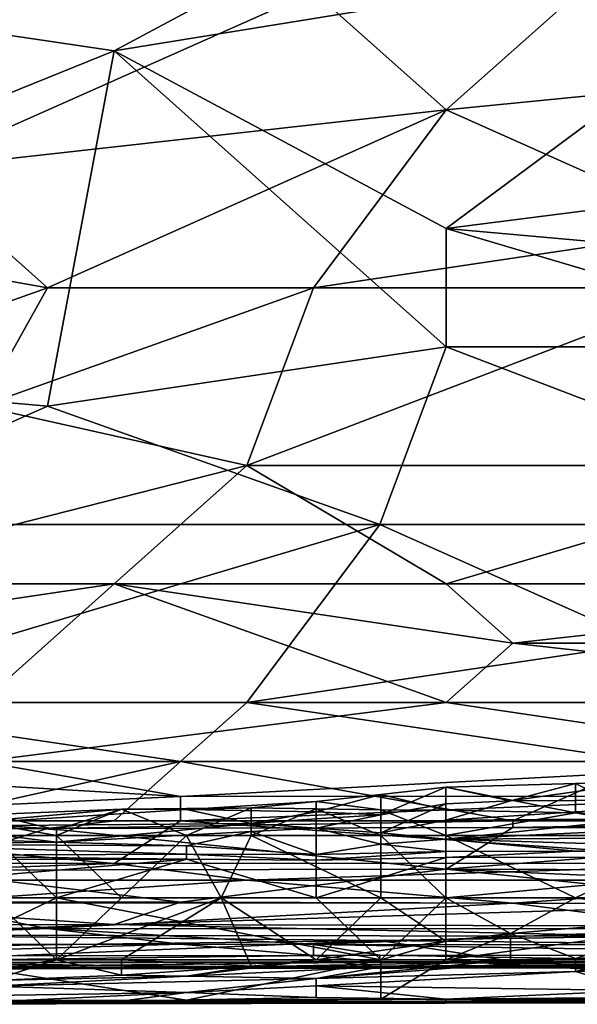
# Model space of a CAD drawing. Extents: x -1.05 to 1.05, y -0.36 to 0.36.
# Tile 76 of 226: x -0.728 to -0.6797, y -0.361 to -0.2757. Entities that reach past the tile are written whole.
import ezdxf

# ---------------------------------------------------------------- set-up
doc = ezdxf.new("R2010")
doc.units = 0

msp = doc.modelspace()

# ---------------------------------------------------------------- linework, layer by layer
for points in [[(-0.754365, -0.273245, 0.264101), (-0.691013, -0.262979, 0.263592), (-0.71981, -0.278378, 0.264535)], [(-0.656458, -0.268112, 0.263977), (-0.71981, -0.278378, 0.264535), (-0.691013, -0.262979, 0.263592)], [(-0.71981, -0.278378, 0.264535), (-0.656458, -0.268112, 0.263977), (-0.691013, -0.293778, 0.265782)], [(-0.691013, -0.293778, 0.265782), (-0.656458, -0.268112, 0.263977), (-0.610384, -0.283511, 0.2652)], [(-0.71981, -0.278378, 0.264535), (-0.783162, -0.304044, 0.265882), (-0.754365, -0.273245, 0.264101)], [(-0.737088, -0.288644, 0.402039), (-0.702532, -0.273242, 0.406582), (-0.731328, -0.273245, 0.405569)], [(-0.737088, -0.288644, 0.402039), (-0.691013, -0.283511, 0.404443), (-0.702532, -0.273242, 0.406582)], [(-0.691013, -0.283511, 0.404443), (-0.679495, -0.273245, 0.407088), (-0.702532, -0.273242, 0.406582)], [(-0.691013, -0.283511, 0.404443), (-0.63918, -0.278378, 0.406334), (-0.679495, -0.273245, 0.407088)], [(-0.725569, -0.309177, 0.266896), (-0.783162, -0.304044, 0.265882), (-0.71981, -0.278378, 0.264535)], [(-0.725569, -0.309177, 0.266896), (-0.71981, -0.278378, 0.264535), (-0.691013, -0.304044, 0.266653)], [(-0.691013, -0.304044, 0.266653), (-0.71981, -0.278378, 0.264535), (-0.691013, -0.293778, 0.265782)], [(-0.667976, -0.293778, 0.401962), (-0.63918, -0.278378, 0.406334), (-0.691013, -0.283511, 0.404443)], [(-0.737088, -0.288644, 0.402039), (-0.725569, -0.298911, 0.399695), (-0.691013, -0.283511, 0.404443)], [(-0.725569, -0.298911, 0.399695), (-0.702532, -0.298911, 0.400088), (-0.691013, -0.283511, 0.404443)], [(-0.702532, -0.298911, 0.400088), (-0.667976, -0.293778, 0.401962), (-0.691013, -0.283511, 0.404443)], [(-0.691013, -0.293778, 0.265782), (-0.610384, -0.283511, 0.2652), (-0.633421, -0.298911, 0.266433)], [(-0.725569, -0.298911, 0.399695), (-0.737088, -0.288644, 0.402039), (-0.754365, -0.293778, 0.400151)], [(-0.754365, -0.309177, 0.395988), (-0.725569, -0.298911, 0.399695), (-0.754365, -0.293778, 0.400151)], [(-0.667976, -0.293778, 0.401962), (-0.702532, -0.298911, 0.400088), (-0.667976, -0.298911, 0.400404)], [(-0.691013, -0.304044, 0.266653), (-0.691013, -0.293778, 0.265782), (-0.656458, -0.304044, 0.266806)], [(-0.656458, -0.304044, 0.266806), (-0.691013, -0.293778, 0.265782), (-0.633421, -0.298911, 0.266433)], [(-0.754365, -0.309177, 0.395988), (-0.731328, -0.309177, 0.396463), (-0.725569, -0.298911, 0.399695)], [(-0.731328, -0.309177, 0.396463), (-0.702532, -0.298911, 0.400088), (-0.725569, -0.298911, 0.399695)], [(-0.731328, -0.309177, 0.396463), (-0.708291, -0.31431, 0.395048), (-0.702532, -0.298911, 0.400088)], [(-0.708291, -0.31431, 0.395048), (-0.667976, -0.298911, 0.400404), (-0.702532, -0.298911, 0.400088)], [(-0.708291, -0.31431, 0.395048), (-0.656458, -0.31431, 0.395288), (-0.667976, -0.298911, 0.400404)], [(-0.748606, -0.319443, 0.267552), (-0.783162, -0.304044, 0.265882), (-0.725569, -0.309177, 0.266896)], [(-0.696773, -0.319443, 0.268035), (-0.725569, -0.309177, 0.266896), (-0.691013, -0.304044, 0.266653)], [(-0.696773, -0.319443, 0.268035), (-0.691013, -0.304044, 0.266653), (-0.650699, -0.319443, 0.268319)], [(-0.691013, -0.304044, 0.266653), (-0.656458, -0.304044, 0.266806), (-0.650699, -0.319443, 0.268319)], [(-0.696773, -0.319443, 0.268035), (-0.748606, -0.319443, 0.267552), (-0.725569, -0.309177, 0.266896)], [(-0.748606, -0.324576, 0.390947), (-0.708291, -0.31431, 0.395048), (-0.731328, -0.309177, 0.396463)], [(-0.71981, -0.324576, 0.391186), (-0.708291, -0.31431, 0.395048), (-0.748606, -0.324576, 0.390947)], [(-0.71981, -0.324576, 0.391186), (-0.691013, -0.324576, 0.391316), (-0.708291, -0.31431, 0.395048)], [(-0.691013, -0.324576, 0.391316), (-0.656458, -0.31431, 0.395288), (-0.708291, -0.31431, 0.395048)], [(-0.691013, -0.324576, 0.391316), (-0.63918, -0.324576, 0.391379), (-0.656458, -0.31431, 0.395288)], [(-0.748606, -0.334843, 0.268957), (-0.696773, -0.319443, 0.268035), (-0.708291, -0.334843, 0.269615)], [(-0.748606, -0.319443, 0.267552), (-0.696773, -0.319443, 0.268035), (-0.748606, -0.334843, 0.268957)], [(-0.708291, -0.334843, 0.269615), (-0.696773, -0.319443, 0.268035), (-0.673736, -0.32971, 0.269303)], [(-0.650699, -0.319443, 0.268319), (-0.673736, -0.32971, 0.269303), (-0.696773, -0.319443, 0.268035)], [(-0.754365, -0.32971, 0.38877), (-0.71981, -0.324576, 0.391186), (-0.748606, -0.324576, 0.390947)], [(-0.754365, -0.32971, 0.38877), (-0.731328, -0.334843, 0.386609), (-0.71981, -0.324576, 0.391186)], [(-0.731328, -0.334843, 0.386609), (-0.691013, -0.334843, 0.386697), (-0.71981, -0.324576, 0.391186)], [(-0.685254, -0.32971, 0.389102), (-0.691013, -0.324576, 0.391316), (-0.71981, -0.324576, 0.391186)], [(-0.71981, -0.324576, 0.391186), (-0.691013, -0.334843, 0.386697), (-0.685254, -0.32971, 0.389102)], [(-0.685254, -0.32971, 0.389102), (-0.63918, -0.324576, 0.391379), (-0.691013, -0.324576, 0.391316)], [(-0.685254, -0.32971, 0.389102), (-0.63918, -0.32971, 0.389128), (-0.63918, -0.324576, 0.391379)], [(-0.708291, -0.334843, 0.269615), (-0.673736, -0.32971, 0.269303), (-0.673736, -0.334843, 0.27038)], [(-0.691013, -0.334843, 0.386697), (-0.63918, -0.334843, 0.386716), (-0.685254, -0.32971, 0.389102)], [(-0.685254, -0.32971, 0.389102), (-0.63918, -0.334843, 0.386716), (-0.63918, -0.32971, 0.389128)], [(-0.737088, -0.339976, 0.271562), (-0.748606, -0.334843, 0.268957), (-0.714051, -0.339976, 0.271912)], [(-0.714051, -0.339976, 0.271912), (-0.748606, -0.334843, 0.268957), (-0.708291, -0.334843, 0.269615)], [(-0.731328, -0.339976, 0.383869), (-0.656458, -0.339976, 0.383938), (-0.691013, -0.334843, 0.386697)], [(-0.731328, -0.339976, 0.383869), (-0.691013, -0.334843, 0.386697), (-0.731328, -0.334843, 0.386609)], [(-0.714051, -0.339976, 0.271912), (-0.708291, -0.334843, 0.269615), (-0.673736, -0.339976, 0.272222)], [(-0.673736, -0.339976, 0.272222), (-0.708291, -0.334843, 0.269615), (-0.673736, -0.334843, 0.27038)], [(-0.656458, -0.339976, 0.383938), (-0.63918, -0.334843, 0.386716), (-0.691013, -0.334843, 0.386697)], [(-0.765884, -0.339976, 0.383724), (-0.714051, -0.343003, 0.382007), (-0.731328, -0.339976, 0.383869)], [(-0.760125, -0.345109, 0.380459), (-0.714051, -0.343003, 0.382007), (-0.765884, -0.339976, 0.383724)], [(-0.737088, -0.345109, 0.273295), (-0.714051, -0.339976, 0.271912), (-0.71981, -0.345109, 0.273293)], [(-0.737088, -0.345109, 0.273295), (-0.737088, -0.339976, 0.271562), (-0.714051, -0.339976, 0.271912)], [(-0.731328, -0.339976, 0.383869), (-0.714051, -0.343003, 0.382007), (-0.656458, -0.339976, 0.383938)], [(-0.71981, -0.345109, 0.273293), (-0.714051, -0.339976, 0.271912), (-0.685254, -0.345109, 0.273348)], [(-0.685254, -0.345109, 0.273348), (-0.714051, -0.339976, 0.271912), (-0.673736, -0.339976, 0.272222)], [(-0.714051, -0.343003, 0.382007), (-0.662217, -0.342963, 0.382007), (-0.656458, -0.339976, 0.383938)], [(-0.685254, -0.345109, 0.273348), (-0.673736, -0.339976, 0.272222), (-0.650699, -0.345109, 0.273361)], [(-0.691066, -0.342205, 0.222453), (-0.685447, -0.34337, 0.229923), (-0.679828, -0.34187, 0.222453)], [(-0.691066, -0.342205, 0.222453), (-0.679828, -0.34187, 0.222453), (-0.679828, -0.344426, 0.218717)], [(-0.685447, -0.34337, 0.229923), (-0.674209, -0.341796, 0.222453), (-0.679828, -0.34187, 0.222453)], [(-0.685447, -0.34337, 0.229923), (-0.66297, -0.343249, 0.229923), (-0.674209, -0.341796, 0.222453)], [(-0.679828, -0.34187, 0.222453), (-0.674209, -0.341796, 0.222453), (-0.674209, -0.344654, 0.218717)], [(-0.679828, -0.344426, 0.218717), (-0.679828, -0.34187, 0.222453), (-0.674209, -0.344654, 0.218717)], [(-0.662217, -0.345109, 0.380468), (-0.662217, -0.342963, 0.382007), (-0.714051, -0.345109, 0.380497)], [(-0.662217, -0.342963, 0.382007), (-0.714051, -0.343003, 0.382007), (-0.714051, -0.345109, 0.380497)], [(-0.702305, -0.344318, 0.226188), (-0.696686, -0.344586, 0.229923), (-0.696686, -0.342834, 0.222453)], [(-0.702305, -0.343422, 0.222453), (-0.702305, -0.344318, 0.226188), (-0.696686, -0.342834, 0.222453)], [(-0.702305, -0.343422, 0.222453), (-0.696686, -0.342834, 0.222453), (-0.696686, -0.34417, 0.218717)], [(-0.696686, -0.344586, 0.229923), (-0.691066, -0.343628, 0.229923), (-0.691066, -0.342205, 0.222453)], [(-0.696686, -0.342834, 0.222453), (-0.696686, -0.344586, 0.229923), (-0.691066, -0.342205, 0.222453)], [(-0.696686, -0.342834, 0.222453), (-0.691066, -0.342205, 0.222453), (-0.691066, -0.344188, 0.218717)], [(-0.696686, -0.34417, 0.218717), (-0.696686, -0.342834, 0.222453), (-0.691066, -0.344188, 0.218717)], [(-0.691066, -0.344188, 0.218717), (-0.691066, -0.342205, 0.222453), (-0.679828, -0.344426, 0.218717)], [(-0.691066, -0.342205, 0.222453), (-0.691066, -0.343628, 0.229923), (-0.685447, -0.34337, 0.229923)], [(-0.714051, -0.345109, 0.380497), (-0.714051, -0.343003, 0.382007), (-0.760125, -0.345109, 0.380459)], [(-0.713543, -0.344121, 0.222453), (-0.702305, -0.344318, 0.226188), (-0.702305, -0.343422, 0.222453)], [(-0.713543, -0.344121, 0.222453), (-0.702305, -0.343422, 0.222453), (-0.707924, -0.343986, 0.218717)], [(-0.707924, -0.343986, 0.218717), (-0.702305, -0.343422, 0.222453), (-0.702305, -0.344084, 0.218717)], [(-0.702305, -0.344084, 0.218717), (-0.702305, -0.343422, 0.222453), (-0.696686, -0.34417, 0.218717)], [(-0.696686, -0.346161, 0.244864), (-0.691066, -0.345044, 0.241129), (-0.691066, -0.343628, 0.229923)], [(-0.696686, -0.344586, 0.229923), (-0.696686, -0.346161, 0.244864), (-0.691066, -0.343628, 0.229923)], [(-0.685447, -0.34337, 0.229923), (-0.691066, -0.345044, 0.241129), (-0.66297, -0.343249, 0.229923)], [(-0.691066, -0.345044, 0.241129), (-0.674209, -0.344929, 0.241129), (-0.66297, -0.343249, 0.229923)], [(-0.691066, -0.343628, 0.229923), (-0.691066, -0.345044, 0.241129), (-0.685447, -0.34337, 0.229923)], [(-0.73602, -0.345584, 0.226188), (-0.713543, -0.344121, 0.222453), (-0.719162, -0.344113, 0.218717)], [(-0.730401, -0.344566, 0.218717), (-0.73602, -0.345584, 0.226188), (-0.719162, -0.344113, 0.218717)], [(-0.73602, -0.345584, 0.226188), (-0.707924, -0.345356, 0.233658), (-0.713543, -0.344121, 0.222453)], [(-0.719162, -0.344113, 0.218717), (-0.724782, -0.345889, 0.214982), (-0.730401, -0.344566, 0.218717)], [(-0.730401, -0.3454, 0.214982), (-0.730401, -0.344566, 0.218717), (-0.724782, -0.345889, 0.214982)], [(-0.724782, -0.346388, 0.214601), (-0.724782, -0.345889, 0.214982), (-0.719162, -0.344113, 0.218717)], [(-0.713543, -0.346388, 0.215935), (-0.724782, -0.346388, 0.214601), (-0.719162, -0.344113, 0.218717)], [(-0.719162, -0.344113, 0.218717), (-0.713543, -0.344121, 0.222453), (-0.707924, -0.343986, 0.218717)], [(-0.707924, -0.343986, 0.218717), (-0.713543, -0.346388, 0.215935), (-0.719162, -0.344113, 0.218717)], [(-0.707924, -0.346388, 0.21647), (-0.713543, -0.346388, 0.215935), (-0.707924, -0.343986, 0.218717)], [(-0.707924, -0.345356, 0.233658), (-0.702305, -0.344318, 0.226188), (-0.713543, -0.344121, 0.222453)], [(-0.702305, -0.344084, 0.218717), (-0.707924, -0.346388, 0.21647), (-0.707924, -0.343986, 0.218717)], [(-0.696686, -0.346388, 0.217252), (-0.707924, -0.346388, 0.21647), (-0.702305, -0.344084, 0.218717)], [(-0.702305, -0.344318, 0.226188), (-0.707924, -0.345356, 0.233658), (-0.702305, -0.344931, 0.229923)], [(-0.696686, -0.34417, 0.218717), (-0.696686, -0.346388, 0.217252), (-0.702305, -0.344084, 0.218717)], [(-0.702305, -0.344318, 0.226188), (-0.702305, -0.344931, 0.229923), (-0.696686, -0.344586, 0.229923)], [(-0.702305, -0.345758, 0.237394), (-0.696686, -0.346161, 0.244864), (-0.696686, -0.344586, 0.229923)], [(-0.702305, -0.344931, 0.229923), (-0.702305, -0.345758, 0.237394), (-0.696686, -0.344586, 0.229923)], [(-0.691066, -0.344188, 0.218717), (-0.691066, -0.346388, 0.217414), (-0.696686, -0.34417, 0.218717)], [(-0.691066, -0.346388, 0.217414), (-0.696686, -0.346388, 0.217252), (-0.696686, -0.34417, 0.218717)], [(-0.679828, -0.344426, 0.218717), (-0.691066, -0.346388, 0.217414), (-0.691066, -0.344188, 0.218717)], [(-0.668589, -0.346388, 0.217994), (-0.691066, -0.346388, 0.217414), (-0.679828, -0.344426, 0.218717)], [(-0.674209, -0.344654, 0.218717), (-0.668589, -0.346388, 0.217994), (-0.679828, -0.344426, 0.218717)], [(-0.765884, -0.348788, 0.377093), (-0.71981, -0.348799, 0.377093), (-0.760125, -0.345109, 0.380459)], [(-0.760125, -0.345109, 0.380459), (-0.71981, -0.348799, 0.377093), (-0.714051, -0.345109, 0.380497)], [(-0.725569, -0.345781, 0.27388), (-0.754365, -0.345933, 0.27388), (-0.737088, -0.345109, 0.273295)], [(-0.71981, -0.345109, 0.273293), (-0.725569, -0.345781, 0.27388), (-0.737088, -0.345109, 0.273295)], [(-0.73602, -0.345584, 0.226188), (-0.724782, -0.346954, 0.2486), (-0.707924, -0.345356, 0.233658)], [(-0.724782, -0.345889, 0.214982), (-0.724782, -0.346388, 0.214601), (-0.730401, -0.3454, 0.214982)], [(-0.724782, -0.346388, 0.214601), (-0.730401, -0.346388, 0.214061), (-0.730401, -0.3454, 0.214982)], [(-0.685254, -0.345698, 0.27388), (-0.725569, -0.345781, 0.27388), (-0.685254, -0.345109, 0.273348)], [(-0.685254, -0.345109, 0.273348), (-0.725569, -0.345781, 0.27388), (-0.71981, -0.345109, 0.273293)], [(-0.724782, -0.346954, 0.2486), (-0.707924, -0.346042, 0.241129), (-0.707924, -0.345356, 0.233658)], [(-0.71981, -0.348799, 0.377093), (-0.662217, -0.348777, 0.377093), (-0.714051, -0.345109, 0.380497)], [(-0.714051, -0.345109, 0.380497), (-0.662217, -0.348777, 0.377093), (-0.662217, -0.345109, 0.380468)], [(-0.707924, -0.345356, 0.233658), (-0.702305, -0.345758, 0.237394), (-0.702305, -0.344931, 0.229923)], [(-0.707924, -0.345356, 0.233658), (-0.707924, -0.346042, 0.241129), (-0.702305, -0.345758, 0.237394)], [(-0.696686, -0.346161, 0.244864), (-0.691066, -0.346686, 0.25607), (-0.691066, -0.345044, 0.241129)], [(-0.691066, -0.346686, 0.25607), (-0.674209, -0.345887, 0.2486), (-0.674209, -0.344929, 0.241129)], [(-0.691066, -0.345044, 0.241129), (-0.691066, -0.346686, 0.25607), (-0.674209, -0.344929, 0.241129)], [(-0.644939, -0.345685, 0.27388), (-0.685254, -0.345698, 0.27388), (-0.650699, -0.345109, 0.273361)], [(-0.650699, -0.345109, 0.273361), (-0.685254, -0.345698, 0.27388), (-0.685254, -0.345109, 0.273348)], [(-0.754365, -0.345933, 0.27388), (-0.725569, -0.345781, 0.27388), (-0.737088, -0.34938, 0.278795)], [(-0.741639, -0.346444, 0.237394), (-0.724782, -0.346954, 0.2486), (-0.73602, -0.345584, 0.226188)], [(-0.737088, -0.34938, 0.278795), (-0.725569, -0.345781, 0.27388), (-0.691013, -0.34929, 0.278795)], [(-0.724782, -0.351772, 0.213171), (-0.730401, -0.346388, 0.214061), (-0.724782, -0.346388, 0.214601)], [(-0.730401, -0.351772, 0.212273), (-0.730401, -0.346388, 0.214061), (-0.724782, -0.351772, 0.213171)], [(-0.725569, -0.345781, 0.27388), (-0.685254, -0.345698, 0.27388), (-0.691013, -0.34929, 0.278795)], [(-0.724782, -0.346954, 0.2486), (-0.713543, -0.34727, 0.25607), (-0.707924, -0.346042, 0.241129)], [(-0.724782, -0.346388, 0.214601), (-0.719162, -0.351772, 0.213957), (-0.724782, -0.351772, 0.213171)], [(-0.724782, -0.346388, 0.214601), (-0.713543, -0.346388, 0.215935), (-0.719162, -0.351772, 0.213957)], [(-0.719162, -0.351772, 0.213957), (-0.713543, -0.346388, 0.215935), (-0.710526, -0.351772, 0.214982)], [(-0.713543, -0.34727, 0.25607), (-0.702305, -0.348041, 0.263541), (-0.707924, -0.346042, 0.241129)], [(-0.713543, -0.346388, 0.215935), (-0.707924, -0.346388, 0.21647), (-0.710526, -0.351772, 0.214982)], [(-0.710526, -0.351772, 0.214982), (-0.707924, -0.346388, 0.21647), (-0.696686, -0.351772, 0.21651)], [(-0.707924, -0.346042, 0.241129), (-0.702305, -0.348041, 0.263541), (-0.702305, -0.345758, 0.237394)], [(-0.696686, -0.351772, 0.21651), (-0.707924, -0.346388, 0.21647), (-0.696686, -0.346388, 0.217252)], [(-0.702305, -0.345758, 0.237394), (-0.702305, -0.348041, 0.263541), (-0.696686, -0.347122, 0.25607)], [(-0.702305, -0.345758, 0.237394), (-0.696686, -0.347122, 0.25607), (-0.696686, -0.346161, 0.244864)], [(-0.696686, -0.346161, 0.244864), (-0.696686, -0.347122, 0.25607), (-0.691066, -0.346686, 0.25607)], [(-0.691066, -0.351772, 0.216971), (-0.696686, -0.346388, 0.217252), (-0.691066, -0.346388, 0.217414)], [(-0.696686, -0.351772, 0.21651), (-0.696686, -0.346388, 0.217252), (-0.691066, -0.351772, 0.216971)], [(-0.651732, -0.34646, 0.252335), (-0.674209, -0.345887, 0.2486), (-0.691066, -0.346686, 0.25607)], [(-0.679828, -0.351772, 0.217543), (-0.691066, -0.346388, 0.217414), (-0.668589, -0.346388, 0.217994)], [(-0.691066, -0.351772, 0.216971), (-0.691066, -0.346388, 0.217414), (-0.679828, -0.351772, 0.217543)], [(-0.691013, -0.34929, 0.278795), (-0.644939, -0.345685, 0.27388), (-0.633421, -0.34946, 0.278795)], [(-0.685254, -0.345698, 0.27388), (-0.644939, -0.345685, 0.27388), (-0.691013, -0.34929, 0.278795)], [(-0.679828, -0.351772, 0.217543), (-0.668589, -0.346388, 0.217994), (-0.66297, -0.351772, 0.218094)], [(-0.741639, -0.346444, 0.237394), (-0.741639, -0.347145, 0.2486), (-0.724782, -0.346954, 0.2486)], [(-0.741639, -0.347145, 0.2486), (-0.713543, -0.34727, 0.25607), (-0.724782, -0.346954, 0.2486)], [(-0.741639, -0.347145, 0.2486), (-0.713543, -0.347988, 0.267276), (-0.713543, -0.34727, 0.25607)], [(-0.741639, -0.347145, 0.2486), (-0.741639, -0.348109, 0.267276), (-0.713543, -0.347988, 0.267276)], [(-0.702305, -0.348041, 0.263541), (-0.691066, -0.347762, 0.267276), (-0.696686, -0.347122, 0.25607)], [(-0.696686, -0.347122, 0.25607), (-0.691066, -0.347762, 0.267276), (-0.691066, -0.346686, 0.25607)], [(-0.691066, -0.346686, 0.25607), (-0.657351, -0.347741, 0.267276), (-0.651732, -0.34646, 0.252335)], [(-0.679828, -0.347734, 0.267276), (-0.657351, -0.347741, 0.267276), (-0.691066, -0.346686, 0.25607)], [(-0.691066, -0.347762, 0.267276), (-0.679828, -0.347734, 0.267276), (-0.691066, -0.346686, 0.25607)], [(-0.758497, -0.348502, 0.271011), (-0.713543, -0.348426, 0.271011), (-0.741639, -0.348109, 0.267276)], [(-0.741639, -0.348109, 0.267276), (-0.713543, -0.348426, 0.271011), (-0.713543, -0.347988, 0.267276)], [(-0.713543, -0.34727, 0.25607), (-0.713543, -0.347988, 0.267276), (-0.702305, -0.348041, 0.263541)], [(-0.713543, -0.347988, 0.267276), (-0.702305, -0.348529, 0.271011), (-0.702305, -0.348041, 0.263541)], [(-0.713543, -0.347988, 0.267276), (-0.713543, -0.348426, 0.271011), (-0.702305, -0.348529, 0.271011)], [(-0.702305, -0.348529, 0.271011), (-0.691066, -0.3483, 0.271011), (-0.691066, -0.347762, 0.267276)], [(-0.702305, -0.348041, 0.263541), (-0.702305, -0.348529, 0.271011), (-0.691066, -0.347762, 0.267276)], [(-0.691066, -0.3483, 0.271011), (-0.651732, -0.348238, 0.271011), (-0.679828, -0.347734, 0.267276)], [(-0.691066, -0.347762, 0.267276), (-0.691066, -0.3483, 0.271011), (-0.679828, -0.347734, 0.267276)], [(-0.679828, -0.347734, 0.267276), (-0.651732, -0.348238, 0.271011), (-0.657351, -0.347741, 0.267276)], [(-0.71981, -0.348799, 0.377093), (-0.765884, -0.348788, 0.377093), (-0.760125, -0.350242, 0.375274)], [(-0.708291, -0.350242, 0.375239), (-0.71981, -0.348799, 0.377093), (-0.760125, -0.350242, 0.375274)], [(-0.758497, -0.348502, 0.271011), (-0.752878, -0.351772, 0.274299), (-0.713543, -0.348426, 0.271011)], [(-0.752878, -0.351772, 0.274299), (-0.724782, -0.351772, 0.274324), (-0.713543, -0.348426, 0.271011)], [(-0.724782, -0.351772, 0.274324), (-0.702305, -0.351772, 0.274308), (-0.713543, -0.348426, 0.271011)], [(-0.662217, -0.348777, 0.377093), (-0.71981, -0.348799, 0.377093), (-0.708291, -0.350242, 0.375239)], [(-0.713543, -0.348426, 0.271011), (-0.702305, -0.351772, 0.274308), (-0.702305, -0.348529, 0.271011)], [(-0.656458, -0.350242, 0.375205), (-0.662217, -0.348777, 0.377093), (-0.708291, -0.350242, 0.375239)], [(-0.702305, -0.348529, 0.271011), (-0.702305, -0.351772, 0.274308), (-0.691066, -0.3483, 0.271011)], [(-0.702305, -0.351772, 0.274308), (-0.691066, -0.351772, 0.274423), (-0.691066, -0.3483, 0.271011)], [(-0.691066, -0.3483, 0.271011), (-0.691066, -0.351772, 0.274423), (-0.651732, -0.348238, 0.271011)], [(-0.691066, -0.351772, 0.274423), (-0.651732, -0.351772, 0.274423), (-0.651732, -0.348238, 0.271011)], [(-0.714051, -0.352151, 0.28371), (-0.748606, -0.352162, 0.28371), (-0.737088, -0.34938, 0.278795)], [(-0.737088, -0.34938, 0.278795), (-0.691013, -0.34929, 0.278795), (-0.714051, -0.352151, 0.28371)], [(-0.714051, -0.352151, 0.28371), (-0.691013, -0.34929, 0.278795), (-0.662217, -0.352304, 0.28371)], [(-0.691013, -0.34929, 0.278795), (-0.633421, -0.34946, 0.278795), (-0.616143, -0.352528, 0.28371)], [(-0.616143, -0.352528, 0.28371), (-0.662217, -0.352304, 0.28371), (-0.691013, -0.34929, 0.278795)], [(-0.760125, -0.350242, 0.375274), (-0.737088, -0.352217, 0.372178), (-0.708291, -0.350242, 0.375239)], [(-0.737088, -0.352217, 0.372178), (-0.685254, -0.352252, 0.372178), (-0.708291, -0.350242, 0.375239)], [(-0.708291, -0.350242, 0.375239), (-0.685254, -0.352252, 0.372178), (-0.656458, -0.350242, 0.375205)], [(-0.685254, -0.352252, 0.372178), (-0.644939, -0.352269, 0.372178), (-0.656458, -0.350242, 0.375205)], [(-0.760125, -0.35441, 0.367263), (-0.725569, -0.354427, 0.367263), (-0.737088, -0.352217, 0.372178)], [(-0.754365, -0.354128, 0.288625), (-0.748606, -0.352162, 0.28371), (-0.71981, -0.354101, 0.288625)], [(-0.73602, -0.357156, 0.274494), (-0.724782, -0.351772, 0.274324), (-0.752878, -0.351772, 0.274299)], [(-0.748606, -0.352162, 0.28371), (-0.714051, -0.352151, 0.28371), (-0.71981, -0.354101, 0.288625)], [(-0.737088, -0.352217, 0.372178), (-0.725569, -0.354427, 0.367263), (-0.685254, -0.352252, 0.372178)], [(-0.73602, -0.357156, 0.274494), (-0.696686, -0.357156, 0.27451), (-0.724782, -0.351772, 0.274324)], [(-0.724782, -0.357156, 0.214961), (-0.730401, -0.351772, 0.212273), (-0.724782, -0.351772, 0.213171)], [(-0.730401, -0.357156, 0.214167), (-0.730401, -0.351772, 0.212273), (-0.724782, -0.357156, 0.214961)], [(-0.725569, -0.354427, 0.367263), (-0.667976, -0.354459, 0.367263), (-0.685254, -0.352252, 0.372178)], [(-0.696686, -0.357156, 0.27451), (-0.702305, -0.351772, 0.274308), (-0.724782, -0.351772, 0.274324)], [(-0.724782, -0.357156, 0.214961), (-0.710526, -0.351772, 0.214982), (-0.719162, -0.357156, 0.216402)], [(-0.719162, -0.351772, 0.213957), (-0.724782, -0.357156, 0.214961), (-0.724782, -0.351772, 0.213171)], [(-0.710526, -0.351772, 0.214982), (-0.724782, -0.357156, 0.214961), (-0.719162, -0.351772, 0.213957)], [(-0.714051, -0.352151, 0.28371), (-0.662217, -0.352304, 0.28371), (-0.71981, -0.354101, 0.288625)], [(-0.71981, -0.354101, 0.288625), (-0.662217, -0.352304, 0.28371), (-0.667976, -0.354225, 0.288625)], [(-0.719162, -0.357156, 0.216402), (-0.710526, -0.351772, 0.214982), (-0.707924, -0.357699, 0.218717)], [(-0.702305, -0.357156, 0.218695), (-0.710526, -0.351772, 0.214982), (-0.696686, -0.351772, 0.21651)], [(-0.710526, -0.351772, 0.214982), (-0.702305, -0.357156, 0.218695), (-0.707924, -0.357699, 0.218717)], [(-0.691066, -0.355553, 0.218717), (-0.702305, -0.357156, 0.218695), (-0.696686, -0.351772, 0.21651)], [(-0.696686, -0.357156, 0.27451), (-0.691066, -0.351772, 0.274423), (-0.702305, -0.351772, 0.274308)], [(-0.696686, -0.357156, 0.27451), (-0.691066, -0.357156, 0.274543), (-0.691066, -0.351772, 0.274423)], [(-0.691066, -0.351772, 0.216971), (-0.691066, -0.355553, 0.218717), (-0.696686, -0.351772, 0.21651)], [(-0.691066, -0.357156, 0.274543), (-0.640493, -0.357156, 0.27456), (-0.651732, -0.351772, 0.274423)], [(-0.691066, -0.357156, 0.274543), (-0.651732, -0.351772, 0.274423), (-0.691066, -0.351772, 0.274423)], [(-0.679828, -0.351772, 0.217543), (-0.685447, -0.354865, 0.218717), (-0.691066, -0.351772, 0.216971)], [(-0.685447, -0.354865, 0.218717), (-0.691066, -0.355553, 0.218717), (-0.691066, -0.351772, 0.216971)], [(-0.668589, -0.35343, 0.218717), (-0.685447, -0.354865, 0.218717), (-0.679828, -0.351772, 0.217543)], [(-0.685254, -0.352252, 0.372178), (-0.667976, -0.354459, 0.367263), (-0.644939, -0.352269, 0.372178)], [(-0.66297, -0.351772, 0.218094), (-0.668589, -0.35343, 0.218717), (-0.679828, -0.351772, 0.217543)], [(-0.685447, -0.354865, 0.218717), (-0.668589, -0.35343, 0.218717), (-0.679828, -0.357038, 0.222453)], [(-0.679828, -0.357038, 0.222453), (-0.668589, -0.35343, 0.218717), (-0.674209, -0.356848, 0.222453)], [(-0.725569, -0.354427, 0.367263), (-0.760125, -0.35441, 0.367263), (-0.760125, -0.355817, 0.362348)], [(-0.760125, -0.355817, 0.362348), (-0.714051, -0.355808, 0.362348), (-0.725569, -0.354427, 0.367263)], [(-0.754365, -0.354128, 0.288625), (-0.71981, -0.354101, 0.288625), (-0.742847, -0.355018, 0.29354)], [(-0.742847, -0.355018, 0.29354), (-0.71981, -0.354101, 0.288625), (-0.673736, -0.355102, 0.29354)], [(-0.725569, -0.354427, 0.367263), (-0.702532, -0.355826, 0.362348), (-0.667976, -0.354459, 0.367263)], [(-0.714051, -0.355808, 0.362348), (-0.702532, -0.355826, 0.362348), (-0.725569, -0.354427, 0.367263)], [(-0.71981, -0.354101, 0.288625), (-0.667976, -0.354225, 0.288625), (-0.673736, -0.355102, 0.29354)], [(-0.667976, -0.354459, 0.367263), (-0.702532, -0.355826, 0.362348), (-0.604625, -0.355914, 0.362348)], [(-0.691066, -0.355553, 0.218717), (-0.685447, -0.354865, 0.218717), (-0.691066, -0.357156, 0.221591)], [(-0.691066, -0.357156, 0.221591), (-0.685447, -0.354865, 0.218717), (-0.685447, -0.357156, 0.222347)], [(-0.685447, -0.357156, 0.222347), (-0.685447, -0.354865, 0.218717), (-0.679828, -0.357038, 0.222453)], [(-0.765884, -0.35639, 0.308284), (-0.742847, -0.355018, 0.29354), (-0.696773, -0.355468, 0.298455)], [(-0.765884, -0.35639, 0.308284), (-0.696773, -0.355468, 0.298455), (-0.742847, -0.357378, 0.323029)], [(-0.742847, -0.355018, 0.29354), (-0.673736, -0.355102, 0.29354), (-0.696773, -0.355468, 0.298455)], [(-0.685254, -0.357287, 0.323029), (-0.742847, -0.357378, 0.323029), (-0.696773, -0.355468, 0.298455)], [(-0.702305, -0.357156, 0.218695), (-0.691066, -0.355553, 0.218717), (-0.696686, -0.357156, 0.22047)], [(-0.696773, -0.355468, 0.298455), (-0.673736, -0.355102, 0.29354), (-0.656458, -0.355905, 0.303369)], [(-0.696773, -0.355468, 0.298455), (-0.656458, -0.355905, 0.303369), (-0.685254, -0.357287, 0.323029)], [(-0.696686, -0.357156, 0.22047), (-0.691066, -0.355553, 0.218717), (-0.691066, -0.357156, 0.221591)], [(-0.760125, -0.355817, 0.362348), (-0.748606, -0.35681, 0.357433), (-0.714051, -0.355808, 0.362348)], [(-0.748606, -0.35681, 0.357433), (-0.702532, -0.35677, 0.357433), (-0.714051, -0.355808, 0.362348)], [(-0.714051, -0.355808, 0.362348), (-0.702532, -0.35677, 0.357433), (-0.702532, -0.355826, 0.362348)], [(-0.702532, -0.35677, 0.357433), (-0.696773, -0.356748, 0.357433), (-0.702532, -0.355826, 0.362348)], [(-0.696773, -0.356748, 0.357433), (-0.63918, -0.356838, 0.357433), (-0.702532, -0.355826, 0.362348)], [(-0.702532, -0.355826, 0.362348), (-0.63918, -0.356838, 0.357433), (-0.604625, -0.355914, 0.362348)], [(-0.685254, -0.357287, 0.323029), (-0.656458, -0.355905, 0.303369), (-0.633421, -0.357366, 0.323029)], [(-0.679828, -0.358171, 0.233658), (-0.674209, -0.356848, 0.222453), (-0.646113, -0.356384, 0.222453)], [(-0.646113, -0.356384, 0.222453), (-0.651732, -0.357902, 0.233658), (-0.679828, -0.358171, 0.233658)], [(-0.765884, -0.358034, 0.337774), (-0.742847, -0.357378, 0.323029), (-0.708291, -0.357753, 0.332859)], [(-0.758497, -0.360676, 0.271011), (-0.713543, -0.360642, 0.271011), (-0.73602, -0.357156, 0.274494)], [(-0.754365, -0.357458, 0.352518), (-0.696773, -0.357362, 0.352518), (-0.702532, -0.35677, 0.357433)], [(-0.748606, -0.35681, 0.357433), (-0.754365, -0.357458, 0.352518), (-0.702532, -0.35677, 0.357433)], [(-0.754365, -0.357458, 0.352518), (-0.737088, -0.357797, 0.347603), (-0.696773, -0.357362, 0.352518)], [(-0.742847, -0.357378, 0.323029), (-0.685254, -0.357287, 0.323029), (-0.708291, -0.357753, 0.332859)], [(-0.737088, -0.357797, 0.347603), (-0.662217, -0.357689, 0.347603), (-0.696773, -0.357362, 0.352518)], [(-0.73602, -0.357156, 0.274494), (-0.713543, -0.360642, 0.271011), (-0.696686, -0.357156, 0.27451)], [(-0.730401, -0.358013, 0.214982), (-0.724782, -0.357156, 0.214961), (-0.730401, -0.358951, 0.218717)], [(-0.724782, -0.357156, 0.214961), (-0.730401, -0.358013, 0.214982), (-0.730401, -0.357156, 0.214167)], [(-0.724782, -0.357156, 0.214961), (-0.719162, -0.358492, 0.218717), (-0.730401, -0.358951, 0.218717)], [(-0.724782, -0.357156, 0.214961), (-0.719162, -0.357156, 0.216402), (-0.719162, -0.358492, 0.218717)], [(-0.707924, -0.357699, 0.218717), (-0.719162, -0.358492, 0.218717), (-0.719162, -0.357156, 0.216402)], [(-0.713543, -0.358572, 0.222453), (-0.702305, -0.357156, 0.218695), (-0.696686, -0.357754, 0.222453)], [(-0.707924, -0.357699, 0.218717), (-0.702305, -0.357156, 0.218695), (-0.713543, -0.358572, 0.222453)], [(-0.713543, -0.360642, 0.271011), (-0.696686, -0.360571, 0.271011), (-0.696686, -0.357156, 0.27451)], [(-0.685254, -0.357287, 0.323029), (-0.633421, -0.357366, 0.323029), (-0.708291, -0.357753, 0.332859)], [(-0.708291, -0.357753, 0.332859), (-0.633421, -0.357366, 0.323029), (-0.667976, -0.357816, 0.337774)], [(-0.702532, -0.35677, 0.357433), (-0.696773, -0.357362, 0.352518), (-0.696773, -0.356748, 0.357433)], [(-0.702305, -0.358786, 0.233658), (-0.679828, -0.357038, 0.222453), (-0.679828, -0.358171, 0.233658)], [(-0.685447, -0.357156, 0.222347), (-0.679828, -0.357038, 0.222453), (-0.702305, -0.358786, 0.233658)], [(-0.702305, -0.357156, 0.218695), (-0.696686, -0.357156, 0.22047), (-0.696686, -0.357754, 0.222453)], [(-0.696686, -0.357754, 0.222453), (-0.685447, -0.357156, 0.222347), (-0.702305, -0.358786, 0.233658)], [(-0.696773, -0.356748, 0.357433), (-0.662217, -0.35736, 0.352518), (-0.63918, -0.356838, 0.357433)], [(-0.696773, -0.357362, 0.352518), (-0.662217, -0.35736, 0.352518), (-0.696773, -0.356748, 0.357433)], [(-0.696773, -0.357362, 0.352518), (-0.662217, -0.357689, 0.347603), (-0.662217, -0.35736, 0.352518)], [(-0.696686, -0.360571, 0.271011), (-0.640493, -0.360546, 0.271011), (-0.691066, -0.357156, 0.274543)], [(-0.696686, -0.357156, 0.27451), (-0.696686, -0.360571, 0.271011), (-0.691066, -0.357156, 0.274543)], [(-0.691066, -0.357156, 0.221591), (-0.685447, -0.357156, 0.222347), (-0.696686, -0.357156, 0.22047)], [(-0.685447, -0.357156, 0.222347), (-0.696686, -0.357754, 0.222453), (-0.696686, -0.357156, 0.22047)], [(-0.691066, -0.357156, 0.274543), (-0.640493, -0.360546, 0.271011), (-0.640493, -0.357156, 0.27456)], [(-0.679828, -0.358171, 0.233658), (-0.679828, -0.357038, 0.222453), (-0.674209, -0.356848, 0.222453)], [(-0.765884, -0.358034, 0.337774), (-0.708291, -0.357753, 0.332859), (-0.714051, -0.357884, 0.337774)], [(-0.765884, -0.358034, 0.337774), (-0.714051, -0.357884, 0.337774), (-0.760125, -0.358, 0.342688)], [(-0.760125, -0.358, 0.342688), (-0.662217, -0.357816, 0.342688), (-0.737088, -0.357797, 0.347603)], [(-0.760125, -0.358, 0.342688), (-0.714051, -0.357884, 0.337774), (-0.662217, -0.357816, 0.342688)], [(-0.737088, -0.357797, 0.347603), (-0.662217, -0.357816, 0.342688), (-0.662217, -0.357689, 0.347603)], [(-0.719162, -0.358492, 0.218717), (-0.707924, -0.357699, 0.218717), (-0.713543, -0.358572, 0.222453)], [(-0.714051, -0.357884, 0.337774), (-0.708291, -0.357753, 0.332859), (-0.667976, -0.357816, 0.337774)], [(-0.714051, -0.357884, 0.337774), (-0.667976, -0.357816, 0.337774), (-0.662217, -0.357816, 0.342688)], [(-0.702305, -0.358786, 0.233658), (-0.713543, -0.358572, 0.222453), (-0.696686, -0.357754, 0.222453)], [(-0.702305, -0.359416, 0.241129), (-0.679828, -0.358171, 0.233658), (-0.674209, -0.359807, 0.2486)], [(-0.702305, -0.358786, 0.233658), (-0.679828, -0.358171, 0.233658), (-0.702305, -0.359416, 0.241129)], [(-0.679828, -0.358171, 0.233658), (-0.651732, -0.357902, 0.233658), (-0.674209, -0.359807, 0.2486)], [(-0.730401, -0.358951, 0.218717), (-0.719162, -0.358492, 0.218717), (-0.713543, -0.358572, 0.222453)], [(-0.730401, -0.359452, 0.229923), (-0.713543, -0.358572, 0.222453), (-0.702305, -0.358786, 0.233658)], [(-0.730401, -0.358951, 0.218717), (-0.713543, -0.358572, 0.222453), (-0.730401, -0.359452, 0.229923)], [(-0.730401, -0.359452, 0.229923), (-0.702305, -0.358786, 0.233658), (-0.713543, -0.359982, 0.244864)], [(-0.713543, -0.359982, 0.244864), (-0.702305, -0.358786, 0.233658), (-0.702305, -0.359416, 0.241129)], [(-0.730401, -0.360238, 0.244864), (-0.730401, -0.359452, 0.229923), (-0.713543, -0.359982, 0.244864)], [(-0.730401, -0.360238, 0.244864), (-0.713543, -0.359982, 0.244864), (-0.730401, -0.360807, 0.25607)], [(-0.730401, -0.360807, 0.25607), (-0.713543, -0.359982, 0.244864), (-0.719162, -0.360745, 0.25607)], [(-0.719162, -0.360745, 0.25607), (-0.713543, -0.359982, 0.244864), (-0.702305, -0.360413, 0.252335)], [(-0.713543, -0.359982, 0.244864), (-0.702305, -0.359416, 0.241129), (-0.702305, -0.360413, 0.252335)], [(-0.702305, -0.359416, 0.241129), (-0.674209, -0.359807, 0.2486), (-0.691066, -0.360568, 0.25607)], [(-0.702305, -0.360413, 0.252335), (-0.702305, -0.359416, 0.241129), (-0.691066, -0.360568, 0.25607)], [(-0.691066, -0.360568, 0.25607), (-0.674209, -0.359807, 0.2486), (-0.640493, -0.360093, 0.252335)], [(-0.758497, -0.360676, 0.271011), (-0.741639, -0.36101, 0.267276), (-0.713543, -0.360642, 0.271011)], [(-0.752878, -0.36097, 0.259805), (-0.730401, -0.360807, 0.25607), (-0.724782, -0.360894, 0.259805)], [(-0.752878, -0.36097, 0.259805), (-0.724782, -0.360894, 0.259805), (-0.741639, -0.36101, 0.267276)], [(-0.741639, -0.36101, 0.267276), (-0.724782, -0.36097, 0.267276), (-0.713543, -0.360642, 0.271011)], [(-0.724782, -0.360894, 0.259805), (-0.724782, -0.36097, 0.267276), (-0.741639, -0.36101, 0.267276)], [(-0.730401, -0.360807, 0.25607), (-0.719162, -0.360745, 0.25607), (-0.724782, -0.360894, 0.259805)], [(-0.724782, -0.36097, 0.267276), (-0.657351, -0.360847, 0.267276), (-0.696686, -0.360571, 0.271011)], [(-0.713543, -0.360642, 0.271011), (-0.724782, -0.36097, 0.267276), (-0.696686, -0.360571, 0.271011)], [(-0.724782, -0.360894, 0.259805), (-0.719162, -0.360745, 0.25607), (-0.691066, -0.360772, 0.259805)], [(-0.724782, -0.360894, 0.259805), (-0.691066, -0.360772, 0.259805), (-0.696686, -0.360901, 0.263541)], [(-0.724782, -0.36097, 0.267276), (-0.696686, -0.360901, 0.263541), (-0.657351, -0.360847, 0.267276)], [(-0.724782, -0.36097, 0.267276), (-0.724782, -0.360894, 0.259805), (-0.696686, -0.360901, 0.263541)], [(-0.719162, -0.360745, 0.25607), (-0.702305, -0.360413, 0.252335), (-0.691066, -0.360568, 0.25607)], [(-0.719162, -0.360745, 0.25607), (-0.691066, -0.360568, 0.25607), (-0.691066, -0.360772, 0.259805)], [(-0.696686, -0.360571, 0.271011), (-0.657351, -0.360847, 0.267276), (-0.640493, -0.360546, 0.271011)], [(-0.696686, -0.360901, 0.263541), (-0.66297, -0.360712, 0.259805), (-0.66297, -0.36082, 0.263541)], [(-0.691066, -0.360772, 0.259805), (-0.66297, -0.360712, 0.259805), (-0.696686, -0.360901, 0.263541)], [(-0.696686, -0.360901, 0.263541), (-0.66297, -0.36082, 0.263541), (-0.657351, -0.360847, 0.267276)], [(-0.691066, -0.360568, 0.25607), (-0.640493, -0.360093, 0.252335), (-0.66297, -0.360712, 0.259805)], [(-0.691066, -0.360772, 0.259805), (-0.691066, -0.360568, 0.25607), (-0.66297, -0.360712, 0.259805)]]:
    msp.add_3dface(points)

doc.saveas('drawing.dxf')
